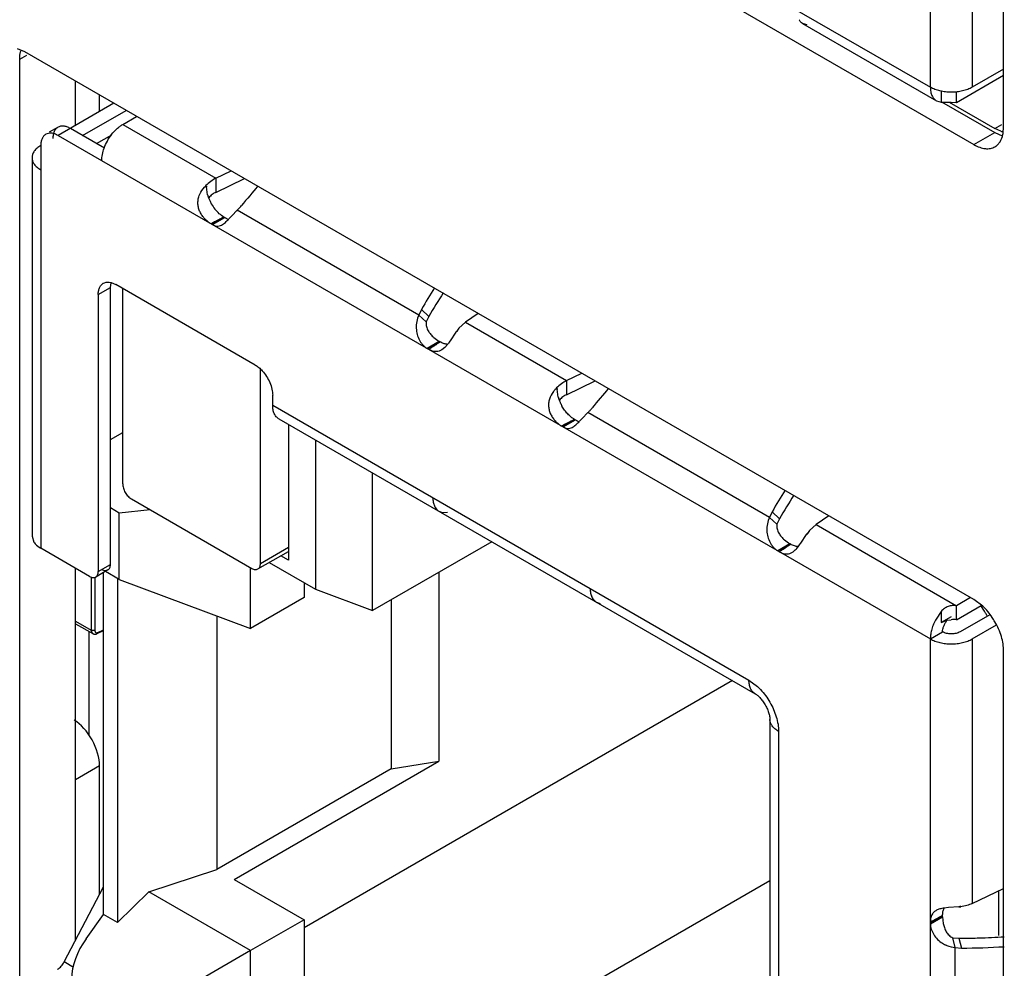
# Model space of a CAD drawing. Header units: inches. Extents: x 0 to 34, y 0 to 22.
# Tile 90 of 121: x 27.884 to 28.183, y 17.239 to 17.527. Entities that reach past the tile are written whole.
import ezdxf

# ---------------------------------------------------------------- set-up
doc = ezdxf.new("R2010")
doc.units = ezdxf.units.IN
doc.header["$LTSCALE"] = 1.87
doc.header["$MEASUREMENT"] = 0
doc.layers.get('0').update_dxf_attribs({"linetype": 'CONTINUOUS'})

msp = doc.modelspace()

# ---------------------------------------------------------------- linework, layer by layer
at = {"color": 6, "linetype": 'CONTINUOUS'}
for p, q in [((28.1604931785, 17.5065231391), (28.1604931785, 18.2388969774)), ((27.8953281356, 17.6596261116), (28.1604931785, 17.5065231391)), ((28.1732211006, 17.5870318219), (28.1732211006, 17.5065231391)), ((28.1230001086, 17.5255559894), (28.1216636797, 17.5258995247)), ((28.1216637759, 17.52589922), (28.1623569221, 17.5024035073)), ((28.1827681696, 17.5120354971), (28.1732211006, 17.5065231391)), ((28.1684481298, 17.5019307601), (28.1827670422, 17.5101983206)), ((28.1638106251, 17.5053768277), (28.1638106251, 17.5019870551)), ((28.1684481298, 17.5019307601), (28.1684481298, 17.5051859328)), ((28.1623551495, 17.5024004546), (28.1638106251, 17.5019870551)), ((28.1638106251, 17.5019870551), (28.1640731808, 17.5019773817)), ((28.1640731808, 17.5019773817), (28.1668163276, 17.5020086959)), ((28.1668163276, 17.5020086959), (28.1684481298, 17.5019307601)), ((27.9122963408, 17.5016400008), (27.8953281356, 17.4918414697)), ((27.9027516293, 17.4918421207), (27.9160086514, 17.4994965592)), ((27.9149503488, 17.4952090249), (27.9191923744, 17.4976583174)), ((27.895290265, 17.4943564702), (27.8926388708, 17.4928255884)), ((27.9093930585, 17.4880074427), (27.8990404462, 17.4939849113)), ((27.9149503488, 17.4952090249), (27.9433094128, 17.4788348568)), ((27.8953281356, 17.4918414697), (28.1604931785, 17.3387384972)), ((27.9069939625, 17.4893926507), (27.9116646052, 17.4920894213)), ((27.8900248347, 17.4887800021), (27.8900248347, 17.3663094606)), ((27.8873887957, 17.4851062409), (27.8873887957, 17.3699839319)), ((27.9433094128, 17.4788348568), (27.9479232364, 17.4810701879)), ((27.9433094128, 17.4788348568), (27.9433094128, 17.4745483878)), ((27.9433094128, 17.4745483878), (27.9519592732, 17.4787391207)), ((27.9404161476, 17.4764396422), (27.9398386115, 17.4761622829)), ((27.9404158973, 17.4764373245), (27.9404060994, 17.4761374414)), ((27.9407585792, 17.4738489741), (27.9404126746, 17.4762576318)), ((27.9480839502, 17.4673705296), (27.9497478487, 17.4691313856)), ((27.9497478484, 17.469131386), (27.9499875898, 17.4689085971)), ((28.0049932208, 17.4372334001), (27.9497478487, 17.4691313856)), ((27.9459746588, 17.4668856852), (27.9471128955, 17.4663304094)), ((27.9474320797, 17.4666792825), (27.9480839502, 17.4673705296)), ((27.9439048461, 17.4643022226), (27.9447305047, 17.4644916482)), ((27.9075257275, 17.4434649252), (27.9112380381, 17.4456083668)), ((27.9108206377, 17.4472293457), (27.9114777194, 17.4471034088)), ((27.9112380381, 17.4456083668), (27.9114141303, 17.4470673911)), ((27.9112380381, 17.3614098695), (27.9112380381, 17.4456083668)), ((27.9114777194, 17.4471034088), (27.9128290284, 17.4465263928)), ((27.9552554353, 17.4220299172), (27.9128290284, 17.4465263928)), ((27.9075257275, 17.4434649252), (27.9075257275, 17.3592664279)), ((28.0057817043, 17.4389682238), (28.0049932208, 17.4372334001)), ((28.0057817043, 17.4389682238), (28.0080076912, 17.4368230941)), ((28.0049932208, 17.4372334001), (28.0072513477, 17.4351349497)), ((28.0080076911, 17.4368230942), (28.0072513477, 17.4351349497)), ((28.0230452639, 17.4376956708), (28.0191738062, 17.4350317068)), ((28.0171798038, 17.433213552), (28.0191738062, 17.4350317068)), ((28.0191738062, 17.4350317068), (28.04990576, 17.4172874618)), ((28.0095421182, 17.430408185), (28.0112052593, 17.429222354)), ((28.0162599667, 17.4320348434), (28.0144761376, 17.4293761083)), ((28.0128429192, 17.4273336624), (28.0119396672, 17.4266124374)), ((28.0137022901, 17.4283133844), (28.0128429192, 17.4273336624)), ((28.014369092, 17.4292216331), (28.0138815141, 17.4285469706)), ((28.04990576, 17.4172874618), (28.0545195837, 17.419522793)), ((28.04990576, 17.4172874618), (28.04990576, 17.4130009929)), ((28.04990576, 17.4130009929), (28.0585556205, 17.4171917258)), ((27.9605587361, 17.4097825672), (27.9605587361, 17.4128443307)), ((28.0470122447, 17.4148899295), (28.0470024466, 17.4145900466)), ((28.0473549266, 17.4123015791), (28.0470090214, 17.4147102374)), ((27.9605587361, 17.4097825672), (28.1053388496, 17.3261883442)), ((28.0546802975, 17.4058231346), (28.0563441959, 17.4075839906)), ((28.111589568, 17.3756860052), (28.0563441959, 17.4075839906)), ((27.9624224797, 17.4056629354), (28.1072025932, 17.3220687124)), ((27.9653317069, 17.4039831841), (27.9653317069, 17.3626331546)), ((28.052571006, 17.4053382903), (28.0537092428, 17.4047830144)), ((28.0540284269, 17.4051318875), (28.0546802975, 17.4058231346)), ((27.9112380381, 17.399377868), (27.9149503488, 17.4015213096)), ((28.0505011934, 17.4027548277), (28.051326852, 17.4029442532)), ((27.9735545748, 17.3992354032), (27.9735545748, 17.3539019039)), ((27.9909321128, 17.3474075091), (27.9909321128, 17.3892018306)), ((27.9138896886, 17.377024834), (27.9112380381, 17.3785558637)), ((27.9233571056, 17.3779887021), (27.9138896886, 17.377024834)), ((27.9138896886, 17.3568171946), (27.9138896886, 17.377024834)), ((28.0122873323, 17.3771175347), (28.0112131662, 17.3774924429)), ((28.0137101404, 17.3771551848), (28.0122873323, 17.3771175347)), ((28.1123780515, 17.3774208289), (28.111589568, 17.3756860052)), ((28.1123780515, 17.3774208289), (28.1146040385, 17.3752756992)), ((28.1296416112, 17.3761482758), (28.1257701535, 17.3734843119)), ((28.111589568, 17.3756860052), (28.113847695, 17.3735875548)), ((28.1146040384, 17.3752756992), (28.113847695, 17.3735875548)), ((28.123776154, 17.3716661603), (28.1257701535, 17.3734843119)), ((28.1257701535, 17.3734843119), (28.1684481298, 17.3488425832)), ((28.1210713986, 17.3678301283), (28.1228563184, 17.3704874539)), ((27.8873887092, 17.369983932), (27.8879519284, 17.3681746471)), ((28.0271247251, 17.3683046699), (27.9909321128, 17.3474075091)), ((28.1161384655, 17.36886079), (28.1178016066, 17.367674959)), ((28.1202958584, 17.3667651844), (28.120922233, 17.3676155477)), ((27.9048740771, 17.3577356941), (27.8900248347, 17.3663094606)), ((27.9075257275, 17.3592664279), (27.9112380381, 17.3614098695)), ((27.9595334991, 17.3619974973), (27.9735545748, 17.3539019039)), ((27.9653317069, 17.3626331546), (27.9629830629, 17.3639892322)), ((27.9104614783, 17.3596933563), (27.9067491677, 17.3575499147)), ((27.9091167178, 17.2548663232), (27.9091167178, 17.3589169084)), ((27.9138896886, 17.3568171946), (27.9096849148, 17.3592449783)), ((27.9538090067, 17.3418984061), (27.9538090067, 17.3604061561)), ((28.0111100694, 17.3590580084), (28.0111100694, 17.3015033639)), ((27.9133287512, 17.3571410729), (27.9133287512, 17.2524343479)), ((27.9138896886, 17.3568171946), (27.9538090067, 17.3418984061)), ((27.9701046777, 17.3558938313), (27.9701046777, 17.3513073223)), ((27.9735545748, 17.3539019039), (27.9909321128, 17.3474075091)), ((27.9701046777, 17.3513073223), (27.9538090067, 17.3418984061)), ((27.996621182, 17.3506923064), (27.996621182, 17.2992617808)), ((28.0589503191, 17.3499468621), (28.0600816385, 17.3495459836)), ((28.1726901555, 17.3512918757), (28.1684481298, 17.3488425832)), ((28.1638106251, 17.3471054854), (28.1622207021, 17.3447692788)), ((28.1638106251, 17.3471054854), (28.1638106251, 17.3437157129)), ((28.1684481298, 17.3445561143), (28.1759623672, 17.3488947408)), ((28.1684481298, 17.3445561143), (28.1684481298, 17.3488425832)), ((28.1785362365, 17.3460942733), (28.16950879, 17.3408819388)), ((27.9435881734, 17.345718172), (27.9435881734, 17.2686411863)), ((28.1668571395, 17.3454747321), (28.1638106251, 17.3437157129)), ((28.1638106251, 17.3437157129), (28.1655715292, 17.3443864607)), ((28.1655715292, 17.3443864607), (28.1668463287, 17.3445782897)), ((28.1604931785, 17.3387384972), (28.1642054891, 17.3408819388)), ((28.1732211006, 17.3387384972), (28.1805509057, 17.3429706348)), ((28.1604931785, 16.6063646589), (28.1604931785, 17.3387384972)), ((28.1732211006, 17.3387384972), (28.1732211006, 17.2582298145)), ((28.1002975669, 17.3260555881), (27.9701046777, 17.2508838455)), ((28.1053388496, 17.3261883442), (28.1078906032, 17.3242875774)), ((28.1117184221, 17.3142473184), (28.1117184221, 17.028278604)), ((28.114354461, 17.3105728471), (28.114354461, 17.0246041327)), ((27.9488914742, 17.2655791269), (28.0111100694, 17.3015033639)), ((27.996621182, 17.2992617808), (28.0111100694, 17.3015033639)), ((27.996621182, 17.2992617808), (27.9435881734, 17.2686411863)), ((27.9229260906, 17.2617533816), (27.9435881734, 17.2686411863)), ((27.9488914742, 17.2655791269), (27.9701046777, 17.2533308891)), ((27.9909321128, 17.1955440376), (28.1117184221, 17.2652845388)), ((27.8971822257, 17.2404634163), (27.9091167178, 17.2633606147)), ((28.1732211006, 17.2582298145), (28.1827670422, 17.2627771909)), ((27.9229260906, 17.2617533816), (27.9133287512, 17.2524343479)), ((27.9538090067, 17.2439219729), (27.9229260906, 17.2617533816)), ((28.1811760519, 17.2618550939), (28.1811760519, 17.2485274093)), ((28.1659751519, 17.256988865), (28.164666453, 17.2568499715)), ((28.1691681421, 17.2572045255), (28.1659751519, 17.256988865)), ((28.1697017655, 17.2574792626), (28.1691749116, 17.2572051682)), ((27.9038134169, 17.2475165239), (27.9091167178, 17.2548663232)), ((27.9133287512, 17.2524343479), (27.9091167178, 17.2548663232)), ((27.9701046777, 17.2533308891), (27.9538090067, 17.2439219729)), ((27.9701046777, 17.2533308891), (27.9701046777, 17.2263873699)), ((28.1642054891, 17.2542340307), (28.1644008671, 17.2522006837)), ((28.1680372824, 17.2448486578), (28.1673488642, 17.2478537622)), ((28.1673488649, 17.247853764), (28.1691889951, 17.2476647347)), ((28.1691889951, 17.2476647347), (28.1699339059, 17.2446641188)), ((28.1680372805, 17.1810588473), (28.1680372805, 17.2448486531)), ((28.1680372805, 17.2448486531), (28.1699339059, 17.2446641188)), ((27.9538090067, 17.2439219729), (27.9138896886, 17.2208748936)), ((27.9538090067, 17.2169784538), (27.9538090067, 17.2439219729)), ((27.9000079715, 17.2388318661), (27.8971822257, 17.2404634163))]:
    msp.add_line(p, q, dxfattribs=at)
at = {"color": 7, "linetype": 'CONTINUOUS'}
for p, q in [((28.1827670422, 17.4942753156), (28.1827670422, 18.2352220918)), ((27.885251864, 17.6556468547), (28.1737514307, 17.4890708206)), ((27.885251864, 17.5172551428), (27.8830005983, 17.5182239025)), ((28.1737514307, 17.3506791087), (27.885251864, 17.5172551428)), ((27.8836608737, 17.5151127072), (27.8857818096, 17.5163373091)), ((27.8836608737, 16.7741659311), (27.8836608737, 17.5151127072)), ((27.9006314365, 17.4949048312), (27.9006314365, 17.5083751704)), ((27.9079208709, 17.4991136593), (27.9079208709, 17.5041663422)), ((28.163885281, 17.5021163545), (28.1801153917, 17.4927452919)), ((28.1662072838, 17.5020003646), (28.1801153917, 17.4939699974)), ((28.1801153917, 17.4939699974), (28.1822362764, 17.4951945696)), ((28.1818741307, 17.4931830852), (28.1801153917, 17.4939699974)), ((28.1826613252, 17.4927549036), (28.1827670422, 17.4942753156)), ((28.1737514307, 17.4890708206), (28.1801153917, 17.4927452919)), ((28.1801153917, 17.4927452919), (28.1823666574, 17.4917765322)), ((27.9458531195, 17.4669558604), (27.9422623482, 17.4647422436)), ((27.9422623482, 17.4647422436), (27.9459746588, 17.4668856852)), ((27.9431215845, 17.4656910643), (27.9434831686, 17.4658870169)), ((27.943883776, 17.4661004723), (27.9444225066, 17.4663695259)), ((27.9444225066, 17.4663695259), (27.9458531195, 17.4669558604)), ((27.9470079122, 17.4662890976), (27.9457317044, 17.467025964)), ((27.9420582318, 17.4651202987), (27.9418260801, 17.4649941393)), ((27.9418261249, 17.4649941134), (27.9431215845, 17.4656910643)), ((27.9149503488, 17.3859044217), (27.9149503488, 17.4453015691)), ((28.0112052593, 17.429222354), (28.0074929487, 17.4270789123)), ((28.0074929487, 17.4270789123), (28.0113265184, 17.4291523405)), ((28.0091249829, 17.4275668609), (28.0082928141, 17.4270503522)), ((28.0098362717, 17.428009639), (28.0091249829, 17.4275668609)), ((28.0102978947, 17.4283185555), (28.0098362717, 17.428009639)), ((28.0113265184, 17.4291523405), (28.0104680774, 17.4284415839)), ((28.0114482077, 17.4290820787), (28.0112052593, 17.429222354)), ((28.0113454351, 17.4290125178), (28.0114482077, 17.4290820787)), ((27.9568464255, 17.3617141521), (27.9568464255, 17.4207488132)), ((28.0486545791, 17.4035729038), (28.0484224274, 17.4034467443)), ((28.0484224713, 17.403446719), (28.0497179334, 17.4041436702)), ((28.0524494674, 17.4054084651), (28.0488586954, 17.4031948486)), ((28.0488586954, 17.4031948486), (28.052571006, 17.4053382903)), ((28.0497179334, 17.4041436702), (28.050079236, 17.4043394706)), ((28.0504801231, 17.4045530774), (28.0510188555, 17.4048221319)), ((28.0514143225, 17.4050008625), (28.0524494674, 17.4054084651)), ((28.0536042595, 17.4047417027), (28.0523280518, 17.405478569)), ((27.9176019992, 17.3813116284), (27.9541947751, 17.3601834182)), ((28.1178016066, 17.367674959), (28.114089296, 17.3655315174)), ((28.114089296, 17.3655315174), (28.1179228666, 17.367604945)), ((28.1179228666, 17.367604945), (28.1170628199, 17.3668930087)), ((28.118044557, 17.3675346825), (28.1178016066, 17.367674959)), ((28.1179417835, 17.3674651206), (28.118044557, 17.3675346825)), ((27.9560698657, 17.3599976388), (27.9653317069, 17.3653453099)), ((27.9568464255, 17.3617141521), (27.9653317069, 17.3666134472)), ((28.1157213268, 17.3660194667), (28.1148819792, 17.3654985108)), ((28.1164297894, 17.3664604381), (28.1157213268, 17.3660194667)), ((28.1168942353, 17.3667711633), (28.1164297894, 17.3664604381)), ((27.9006314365, 17.2470809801), (27.9006314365, 17.3601853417)), ((27.9054044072, 17.357592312), (27.9054044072, 17.3413678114)), ((27.9064650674, 17.3574705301), (27.9064650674, 17.3413678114)), ((28.1764441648, 17.3486482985), (28.1737514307, 17.3506791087)), ((27.9006314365, 17.3441236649), (27.9054044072, 17.3413678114)), ((27.9006314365, 17.3433627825), (27.9058703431, 17.3403379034)), ((27.9046333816, 17.3410521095), (27.9046333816, 17.3094338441)), ((27.9074376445, 17.3407088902), (27.9072325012, 17.3403392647)), ((27.9072325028, 17.3403392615), (27.9091167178, 17.3412458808)), ((27.9074376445, 17.3407088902), (27.9091167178, 17.3415168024)), ((28.1827670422, 16.5941168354), (28.1827670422, 17.3350636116)), ((27.9079208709, 17.3001026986), (27.9006314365, 17.2958938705)), ((27.9079208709, 17.2610662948), (27.9079208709, 17.3001026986)), ((28.1642054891, 17.2543741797), (28.1604931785, 17.2520905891)), ((28.1604931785, 17.2520905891), (28.1642054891, 17.2542340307)), ((28.1617404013, 17.2532636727), (28.1621706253, 17.2534960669)), ((28.1621706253, 17.2534960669), (28.1629779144, 17.253905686)), ((28.1629779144, 17.253905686), (28.1642054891, 17.2543741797)), ((28.1642054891, 17.2542340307), (28.1642054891, 17.2545143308)), ((28.1604931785, 17.2525944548), (28.1614816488, 17.2531247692))]:
    msp.add_line(p, q, dxfattribs=at)
for centre, radius, start, end in [((28.1839905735, 17.4998642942), 0.0070084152, 252.4230781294, 257.0458517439), ((28.1737225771, 17.4940448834), 0.0090313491, 348.0301497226, 351.7881541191), ((27.995420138, 17.3670458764), 0.1116509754, 117.7186034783, 117.9319032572), ((27.9586298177, 17.4379428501), 0.0317851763, 117.6408832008, 118.4591359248), ((27.992192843, 17.3731888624), 0.1047118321, 117.4693942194, 117.7187921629), ((27.9889413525, 17.3794462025), 0.0976601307, 117.1202884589, 117.4702414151), ((27.9836528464, 17.3898232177), 0.0860132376, 116.1597643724, 117.1358923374), ((28.0031530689, 17.3525029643), 0.1281219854, 117.9407868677, 118.4798048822), ((27.9789599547, 17.4744672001), 0.0557563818, 301.3029834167, 301.7416318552), ((27.941468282, 17.5354326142), 0.1273273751, 301.4644756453, 301.6564899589), ((27.9495001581, 17.5224155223), 0.112031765, 301.6538755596, 302.161902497), ((27.9586685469, 17.5078055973), 0.0947833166, 302.1713237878, 302.6662682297), ((27.964628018, 17.4984951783), 0.0837289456, 302.6720139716, 303.0656808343), ((28.0049159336, 17.4359425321), 0.0093322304, 305.2192511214, 306.5085581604), ((27.9678783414, 17.4934991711), 0.0777686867, 303.0670825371, 303.3704277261), ((27.9714437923, 17.4880964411), 0.0712955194, 303.3657253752, 304.0326682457), ((28.1097489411, 17.2909564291), 0.1281210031, 117.9407790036, 118.4798014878), ((28.1020178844, 17.3054958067), 0.1116539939, 117.7187649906, 117.9318942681), ((28.0652316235, 17.3763851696), 0.0317968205, 117.6409984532, 118.4595245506), ((28.0987905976, 17.3116387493), 0.1047148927, 117.4693913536, 117.7189573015), ((28.095538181, 17.3178978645), 0.0976611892, 117.1202892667, 117.4702365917), ((28.091638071, 17.325524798), 0.0890949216, 116.4746010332, 117.1238367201), ((28.0565418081, 17.3931286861), 0.0129321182, 113.3590790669, 115.2819193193), ((28.0889017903, 17.3310038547), 0.0829706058, 116.155162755, 116.4699305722), ((28.078044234, 17.4265427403), 0.0712880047, 303.3647400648, 304.0327773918), ((28.0857229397, 17.4126459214), 0.0554357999, 301.3029069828, 301.7353548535), ((28.0479845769, 17.4740155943), 0.127480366, 301.4645791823, 301.6525625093), ((28.0560309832, 17.4609734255), 0.1121557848, 301.6498193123, 302.1616077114), ((28.0652529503, 17.4462773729), 0.0948059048, 302.1712691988, 302.6640676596), ((28.0712170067, 17.4369592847), 0.0837426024, 302.6697128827, 303.0656107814), ((28.1115128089, 17.3743944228), 0.0093313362, 305.2191085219, 306.4963304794), ((28.0744768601, 17.4319485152), 0.0777647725, 303.0670570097, 303.3694740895), ((28.2070449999, 17.1674577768), 0.0970311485, 117.5469925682, 117.8337771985), ((28.2015073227, 17.1781037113), 0.0850310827, 116.9441812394, 117.5561619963), ((28.1952050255, 17.1905655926), 0.0710662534, 115.8620676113, 116.967225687), ((28.2167159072, 17.1492362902), 0.1176600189, 117.9978964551, 118.5444599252), ((28.1214487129, 17.3280094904), 0.0849138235, 298.128700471, 298.3268607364), ((28.2104105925, 17.1610782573), 0.1042440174, 117.8324384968, 117.9933409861)]:
    msp.add_arc(centre, radius, start, end, dxfattribs=at)
at = {"color": 6, "linetype": 'CONTINUOUS'}
for centre, radius, start, end in [((27.9499057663, 17.4670066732), 0.0136078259, 135.1451442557, 137.7253901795), ((27.9470997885, 17.4762275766), 0.0066871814, 178.2025843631, 179.742485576), ((28.1840901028, 17.2837254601), 0.2986176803, 139.7879669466, 141.2762053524), ((27.9512893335, 17.4767612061), 0.0109260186, 195.4585402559, 197.1406541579), ((27.9519983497, 17.4769849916), 0.0116694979, 197.1646422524, 200.422853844), ((27.9527269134, 17.4772611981), 0.0124486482, 200.4440979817, 204.5094301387), ((27.953104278, 17.477433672), 0.0128635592, 204.511147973, 209.4180069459), ((27.9530292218, 17.4773821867), 0.0127728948, 209.3822071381, 218.2983373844), ((27.9434836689, 17.4766155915), 0.009759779, 309.9288791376, 311.8166146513), ((27.9433676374, 17.476744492), 0.0099332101, 311.8196837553, 321.2771955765), ((27.9269771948, 17.4860194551), 0.0281494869, 315.3425352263, 315.6438449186), ((27.9200175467, 17.492812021), 0.0378744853, 315.6572570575, 316.3712629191), ((27.9103184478, 17.4447513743), 0.0024788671, 120.0054773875, 123.634642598), ((28.2620376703, 17.2868797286), 0.2979899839, 147.8392700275, 149.3107732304), ((28.2568879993, 17.2898443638), 0.2890400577, 147.7686387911, 149.4356045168), ((28.0277435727, 17.4240401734), 0.0139908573, 139.0295645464, 141.9378889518), ((28.0236191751, 17.4209740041), 0.0132832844, 121.07013847, 123.6612185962), ((28.0287326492, 17.4232717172), 0.0152433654, 141.9557139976, 144.908677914), ((28.0138412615, 17.4318909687), 0.0035359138, 263.9428664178, 267.7020497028), ((28.0008001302, 17.4383983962), 0.0163759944, 321.9869322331, 323.0170565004), ((27.9881083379, 17.4475336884), 0.0320149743, 325.1113026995, 325.4476507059), ((28.0565020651, 17.405459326), 0.013607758, 135.1451429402, 137.7254010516), ((28.2906864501, 17.2221780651), 0.2986176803, 139.7879669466, 141.2762053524), ((28.1645222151, 17.1693871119), 0.2721787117, 115.5778714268, 115.7127380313), ((28.0536958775, 17.4146801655), 0.0066869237, 178.2023774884, 179.7423328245), ((28.0578857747, 17.4152138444), 0.0109261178, 195.4585770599, 197.1406759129), ((28.0585947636, 17.4154376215), 0.0116695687, 197.1646626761, 200.4228541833), ((28.059118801, 17.4156322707), 0.0122285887, 200.4207621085, 202.6909354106), ((28.0594383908, 17.4157650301), 0.0125746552, 202.6872843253, 204.5041906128), ((28.0597006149, 17.4158862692), 0.0128635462, 204.5111353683, 209.4179997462), ((28.0499651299, 17.4151967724), 0.0099321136, 315.3905916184, 321.2745235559), ((28.0500156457, 17.4151419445), 0.0098576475, 309.9406660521, 315.4112656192), ((28.0335735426, 17.4244720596), 0.0281494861, 315.3425352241, 315.643844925), ((28.0266138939, 17.4312646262), 0.0378744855, 315.6572570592, 316.3712629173), ((28.3686340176, 17.2253323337), 0.2979899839, 147.8392700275, 149.3107732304), ((28.3634843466, 17.2282969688), 0.2890400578, 147.7686387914, 149.4356045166), ((28.0127005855, 17.3800682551), 0.0029750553, 236.3487132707, 239.9945012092), ((28.1302569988, 17.3593610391), 0.0133608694, 121.0773160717, 123.6532304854), ((28.1353287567, 17.3617245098), 0.015243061, 141.9557126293, 144.9087103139), ((28.1343398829, 17.362492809), 0.0139908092, 139.0295414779, 141.937892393), ((28.0949297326, 17.3858433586), 0.0317468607, 324.9590988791, 325.4307470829), ((28.1493730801, 17.3304835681), 0.032238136, 29.9976013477, 34.8009268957), ((28.1493322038, 17.3304588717), 0.0322858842, 28.0976660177, 29.9992899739), ((28.1675217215, 17.3355013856), 0.0091019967, 84.1582750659, 94.2554132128), ((28.0957128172, 17.3110212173), 0.0180081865, 43.0695503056, 47.4497849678), ((28.1678184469, 17.2723738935), 0.0152292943, 275.0845054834, 277.2342779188), ((28.1663201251, 17.5376574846), 0.2900069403, 270.5668030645, 271.307018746), ((28.1663408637, 17.5367079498), 0.2890571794, 271.3072022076, 271.7688512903), ((28.1664040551, 17.5347791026), 0.2871273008, 271.7681283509, 273.3075334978), ((28.1687494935, 17.2535123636), 0.0086623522, 237.9611285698, 242.5452499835), ((28.1663519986, 17.5421682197), 0.297525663, 270.6897997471, 273.2004853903)]:
    msp.add_arc(centre, radius, start, end, dxfattribs=at)
at = {"color": 7, "linetype": 'CONTINUOUS'}
msp.add_ellipse((27.9002437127, 17.304856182), major_axis=(-0.0053397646, 0.0099057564), ratio=0.5568425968, start_param=-2.33996644, end_param=-0.7691701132, dxfattribs=at)
at = {"color": 6, "linetype": 'CONTINUOUS'}
msp.add_ellipse((27.9144200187, 17.241392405), major_axis=(0.011830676, 0.0138347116), ratio=0.6665442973, start_param=1.6941087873, end_param=3.2649051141, dxfattribs=at)
for points, knots in [([(28.1216636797, 17.5258995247), (28.121436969, 17.5260310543), (28.121009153, 17.5263808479), (28.1206971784, 17.5268336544), (28.120564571, 17.5270815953)], [0, 0, 0, 0, 0.4824468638, 1, 1, 1, 1]), ([(28.1732211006, 17.5065231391), (28.1727862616, 17.5062720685), (28.1718331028, 17.5058298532), (28.1702821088, 17.5053565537), (28.1686014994, 17.5050667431), (28.1668570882, 17.5049678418), (28.1651126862, 17.5050667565), (28.1634321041, 17.5053565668), (28.1618811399, 17.5058298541), (28.1609280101, 17.5062720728), (28.1604931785, 17.5065231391)], [0, 0, 0, 0, 0.1139441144, 0.2373114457, 0.3670419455, 0.5000039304, 0.6329655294, 0.762694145, 0.8860578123, 1, 1, 1, 1]), ([(28.1604931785, 17.5065231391), (28.1604931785, 17.5060678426), (28.1605634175, 17.505200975), (28.1609118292, 17.5040096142), (28.161416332, 17.5031874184), (28.161925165, 17.5026865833), (28.1622092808, 17.5024888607), (28.1623570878, 17.5024038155)], [0, 0, 0, 0, 0.2890550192, 0.5485285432, 0.7815249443, 0.8917369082, 1, 1, 1, 1]), ([(27.8952902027, 17.4943565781), (27.8950429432, 17.4942138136), (27.8945805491, 17.4938240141), (27.8940872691, 17.493017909), (27.8937960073, 17.492024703), (27.8937371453, 17.4913025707), (27.8937371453, 17.4909234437)], [0, 0, 0, 0, 0.2177139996, 0.451071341, 0.7109041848, 1, 1, 1, 1]), ([(27.8990404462, 17.4939849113), (27.8987120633, 17.4941745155), (27.8980571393, 17.4944846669), (27.897051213, 17.4947291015), (27.8961063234, 17.4947049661), (27.8955374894, 17.4944993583), (27.8952902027, 17.4943565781)], [0, 0, 0, 0, 0.2891003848, 0.5489400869, 0.782294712, 1, 1, 1, 1]), ([(27.9115995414, 17.4921730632), (27.912084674, 17.4928003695), (27.9128740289, 17.4936687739), (27.9140443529, 17.4946336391), (27.9146474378, 17.495034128), (27.9149503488, 17.4952090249)], [0, 0, 0, 0, 0.5234154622, 0.769134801, 1, 1, 1, 1]), ([(27.8915778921, 17.4922131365), (27.8913306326, 17.492070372), (27.8908682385, 17.4916805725), (27.8903749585, 17.4908744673), (27.8900836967, 17.4898812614), (27.8900248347, 17.4891591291), (27.8900248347, 17.4887800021)], [0, 0, 0, 0, 0.2177139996, 0.451071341, 0.7109041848, 1, 1, 1, 1]), ([(27.8953281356, 17.4918414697), (27.8949997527, 17.4920310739), (27.8943448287, 17.4923412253), (27.8933389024, 17.4925856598), (27.8923940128, 17.4925615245), (27.8918251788, 17.4923559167), (27.8915778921, 17.4922131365)], [0, 0, 0, 0, 0.2891003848, 0.5489400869, 0.782294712, 1, 1, 1, 1]), ([(27.9093108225, 17.4880096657), (27.90957854, 17.4887547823), (27.9102392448, 17.4902073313), (27.9111121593, 17.4915428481), (27.9115995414, 17.4921730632)], [0, 0, 0, 0, 0.4984461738, 1, 1, 1, 1]), ([(27.8900248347, 17.4887807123), (27.8896307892, 17.4885531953), (27.8889155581, 17.4880586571), (27.8880580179, 17.4871599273), (27.8875162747, 17.4861634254), (27.8873887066, 17.4854489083), (27.8873887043, 17.4851062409)], [0, 0, 0, 0, 0.2890937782, 0.5489314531, 0.7822848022, 1, 1, 1, 1]), ([(27.9085863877, 17.4841863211), (27.9085863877, 17.484808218), (27.9087286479, 17.4861110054), (27.9090809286, 17.4873698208), (27.9093108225, 17.4880096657)], [0, 0, 0, 0, 0.4777249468, 1, 1, 1, 1]), ([(27.8873887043, 17.4851062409), (27.8873887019, 17.4847635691), (27.8875162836, 17.4840490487), (27.8880580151, 17.4830525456), (27.8889155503, 17.4821538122), (27.8896307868, 17.4816592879), (27.8900248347, 17.4814317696)], [0, 0, 0, 0, 0.2177178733, 0.4510710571, 0.7109046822, 1, 1, 1, 1]), ([(27.9433094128, 17.4788348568), (27.9427597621, 17.4785697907), (27.9416771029, 17.477901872), (27.9407203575, 17.4770678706), (27.9402592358, 17.476604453)], [0, 0, 0, 0, 0.4827829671, 1, 1, 1, 1]), ([(27.9380873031, 17.4731864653), (27.9381707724, 17.473465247), (27.9385811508, 17.4745490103), (27.9392551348, 17.4755204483), (27.9398369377, 17.4761604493)], [0, 0, 0, 0, 0.2517523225, 1, 1, 1, 1]), ([(27.9418260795, 17.4649941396), (27.9415177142, 17.4651721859), (27.9409045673, 17.4655883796), (27.940049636, 17.4663464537), (27.9392635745, 17.4672537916), (27.9385935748, 17.4682925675), (27.9381750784, 17.4692511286), (27.9379536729, 17.4700594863), (27.9378177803, 17.4708901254), (27.9378073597, 17.4719494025), (27.937966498, 17.4727829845), (27.9380873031, 17.4731864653)], [0, 0, 0, 0, 0.1101833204, 0.2284992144, 0.3526561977, 0.4804946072, 0.6096483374, 0.6744499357, 0.7394250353, 0.869671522, 1, 1, 1, 1]), ([(27.9433094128, 17.4745483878), (27.9428942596, 17.474393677), (27.942091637, 17.4739326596), (27.9414309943, 17.4732899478), (27.9411390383, 17.4729234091)], [0, 0, 0, 0, 0.4859816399, 1, 1, 1, 1]), ([(27.9457317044, 17.467025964), (27.9452261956, 17.4673178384), (27.9442392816, 17.4680601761), (27.9434027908, 17.4689631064), (27.943005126, 17.4694661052)], [0, 0, 0, 0, 0.4765352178, 1, 1, 1, 1]), ([(27.9447305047, 17.4644916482), (27.9449282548, 17.4645716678), (27.9453218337, 17.4647815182), (27.9460982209, 17.465347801), (27.9466377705, 17.4658670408), (27.947000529, 17.4662341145)], [0, 0, 0, 0, 0.2223532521, 0.462084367, 1, 1, 1, 1]), ([(27.9422623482, 17.4647422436), (27.9425243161, 17.4645909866), (27.9430555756, 17.4643583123), (27.9436349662, 17.4642880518), (27.9439048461, 17.4643022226)], [0, 0, 0, 0, 0.5281515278, 1, 1, 1, 1]), ([(27.9075257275, 17.4434649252), (27.9075257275, 17.443827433), (27.9075797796, 17.4445194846), (27.9078452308, 17.4454764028), (27.9082938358, 17.4462655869), (27.9087170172, 17.4466633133), (27.9089454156, 17.4468152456)], [0, 0, 0, 0, 0.2877822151, 0.547863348, 0.7822301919, 1, 1, 1, 1]), ([(27.9090788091, 17.4468980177), (27.9093288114, 17.4470423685), (27.9099045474, 17.447249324), (27.9105125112, 17.4472618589), (27.9108206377, 17.4472293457)], [0, 0, 0, 0, 0.4823285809, 1, 1, 1, 1]), ([(28.0049932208, 17.4372334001), (28.0047130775, 17.4366104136), (28.0042904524, 17.4352877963), (28.0041707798, 17.4339028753), (28.0041954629, 17.4332104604)], [0, 0, 0, 0, 0.4964464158, 1, 1, 1, 1]), ([(28.0041954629, 17.4332104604), (28.0042176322, 17.4325885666), (28.0043969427, 17.4313458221), (28.0049698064, 17.4298879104), (28.005616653, 17.4288371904), (28.0061826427, 17.4281342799), (28.0068054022, 17.427538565), (28.0072613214, 17.4272126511), (28.0074929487, 17.4270789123)], [0, 0, 0, 0, 0.2581066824, 0.515849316, 0.6434751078, 0.7687977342, 0.8890637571, 1, 1, 1, 1]), ([(28.0072513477, 17.4351349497), (28.0071663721, 17.4346852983), (28.0072320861, 17.4337345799), (28.0077563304, 17.4324457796), (28.008558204, 17.4313288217), (28.0092061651, 17.4306983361), (28.0095421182, 17.430408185)], [0, 0, 0, 0, 0.2511224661, 0.5057055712, 0.7563982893, 1, 1, 1, 1]), ([(28.0134681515, 17.4283747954), (28.0131302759, 17.4284105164), (28.0124265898, 17.4285838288), (28.0117750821, 17.4288933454), (28.0114482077, 17.4290820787)], [0, 0, 0, 0, 0.4737247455, 1, 1, 1, 1]), ([(28.0104014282, 17.4261206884), (28.0099924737, 17.426100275), (28.0091173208, 17.4262319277), (28.0083244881, 17.426598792), (28.0079293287, 17.4268269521)], [0, 0, 0, 0, 0.4729518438, 1, 1, 1, 1]), ([(28.0119396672, 17.4266124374), (28.0117031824, 17.4264680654), (28.0112075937, 17.4262328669), (28.0106666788, 17.4261339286), (28.0104014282, 17.4261206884)], [0, 0, 0, 0, 0.5105870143, 1, 1, 1, 1]), ([(27.9552554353, 17.4220299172), (27.955637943, 17.4218090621), (27.9563927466, 17.4212729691), (27.9570614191, 17.4206351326), (27.9573865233, 17.420282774)], [0, 0, 0, 0, 0.479515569, 1, 1, 1, 1]), ([(27.9573865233, 17.420282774), (27.957867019, 17.4197619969), (27.9587395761, 17.4186207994), (27.9597384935, 17.4167410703), (27.9602897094, 17.4150827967), (27.9605173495, 17.4137788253), (27.9605587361, 17.4131489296), (27.9605587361, 17.4128443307)], [0, 0, 0, 0, 0.2576810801, 0.5193050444, 0.7710764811, 0.8892299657, 1, 1, 1, 1]), ([(28.04990576, 17.4172874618), (28.0493561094, 17.4170223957), (28.0482734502, 17.4163544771), (28.0473167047, 17.4155204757), (28.0468555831, 17.4150570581)], [0, 0, 0, 0, 0.4827829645, 1, 1, 1, 1]), ([(28.0464332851, 17.4146130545), (28.0462398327, 17.4144002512), (28.0455004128, 17.4135105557), (28.0449299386, 17.4124649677), (28.0446814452, 17.4116310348)], [0, 0, 0, 0, 0.2484036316, 1, 1, 1, 1]), ([(28.04990576, 17.4130009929), (28.0494906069, 17.4128462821), (28.0486879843, 17.4123852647), (28.0480273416, 17.4117425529), (28.0477353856, 17.4113760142)], [0, 0, 0, 0, 0.4859816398, 1, 1, 1, 1]), ([(27.9624224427, 17.4056628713), (27.9621257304, 17.4058341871), (27.9615708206, 17.4063018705), (27.9609787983, 17.4072691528), (27.9606293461, 17.4084610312), (27.9605587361, 17.4093276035), (27.9605587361, 17.4097825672)], [0, 0, 0, 0, 0.2177133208, 0.4510626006, 0.7108979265, 1, 1, 1, 1]), ([(28.0446814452, 17.4116310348), (28.044561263, 17.4112277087), (28.0444033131, 17.4103945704), (28.0444149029, 17.4093361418), (28.0445514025, 17.4085062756), (28.0447732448, 17.4076987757), (28.0451921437, 17.4067413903), (28.0458622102, 17.4057039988), (28.0466477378, 17.4047977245), (28.0475018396, 17.4040404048), (28.0481143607, 17.4036246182), (28.0484224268, 17.4034467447)], [0, 0, 0, 0, 0.130341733, 0.2606032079, 0.3255846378, 0.3903889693, 0.5195407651, 0.6473789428, 0.7715309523, 0.8898270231, 1, 1, 1, 1]), ([(28.0523280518, 17.405478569), (28.0519556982, 17.4056935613), (28.0512200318, 17.4062128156), (28.0502079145, 17.407165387), (28.0492799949, 17.4082945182), (28.0487421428, 17.4091309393), (28.0484957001, 17.4095679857)], [0, 0, 0, 0, 0.227747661, 0.4746255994, 0.734232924, 1, 1, 1, 1]), ([(28.0488586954, 17.4031948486), (28.0491206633, 17.4030435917), (28.0496519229, 17.4028109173), (28.0502313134, 17.4027406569), (28.0505011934, 17.4027548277)], [0, 0, 0, 0, 0.5281515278, 1, 1, 1, 1]), ([(28.051326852, 17.4029442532), (28.051524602, 17.4030242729), (28.0519181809, 17.4032341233), (28.0526945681, 17.403800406), (28.0532341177, 17.4043196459), (28.0535968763, 17.4046867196)], [0, 0, 0, 0, 0.2223532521, 0.462084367, 1, 1, 1, 1]), ([(28.0112131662, 17.3774924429), (28.01091637, 17.3776637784), (28.0103605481, 17.3781307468), (28.0097694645, 17.3790992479), (28.0094203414, 17.3802908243), (28.009349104, 17.3811571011), (28.009349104, 17.3816116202)], [0, 0, 0, 0, 0.2177786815, 0.4512028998, 0.7111632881, 1, 1, 1, 1]), ([(28.0098823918, 17.3789763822), (28.01001932, 17.3786935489), (28.0103476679, 17.3781715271), (28.0108060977, 17.3777554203), (28.0110519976, 17.377591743)], [0, 0, 0, 0, 0.5154541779, 1, 1, 1, 1]), ([(28.111589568, 17.3756860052), (28.1113094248, 17.3750630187), (28.1108867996, 17.3737404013), (28.1107671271, 17.3723554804), (28.1107918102, 17.3716630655)], [0, 0, 0, 0, 0.4964464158, 1, 1, 1, 1]), ([(28.113847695, 17.3735875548), (28.1137627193, 17.3731379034), (28.1138284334, 17.3721871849), (28.1143526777, 17.3708983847), (28.1151545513, 17.3697814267), (28.1158025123, 17.3691509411), (28.1161384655, 17.36886079)], [0, 0, 0, 0, 0.2511224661, 0.5057055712, 0.7563982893, 1, 1, 1, 1]), ([(28.1107918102, 17.3716630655), (28.1108139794, 17.3710411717), (28.11099329, 17.3697984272), (28.1115661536, 17.3683405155), (28.1122130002, 17.3672897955), (28.1127789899, 17.366586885), (28.1134017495, 17.3659911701), (28.1138576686, 17.3656652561), (28.114089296, 17.3655315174)], [0, 0, 0, 0, 0.2581066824, 0.515849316, 0.6434751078, 0.7687977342, 0.8890637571, 1, 1, 1, 1]), ([(27.8879519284, 17.3681746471), (27.8880674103, 17.3679951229), (27.8886343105, 17.3672482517), (27.889400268, 17.3666700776), (27.8900248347, 17.3663094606)], [0, 0, 0, 0, 0.2283824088, 1, 1, 1, 1]), ([(28.1202928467, 17.3668106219), (28.119920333, 17.3668257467), (28.1191325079, 17.366987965), (28.1184083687, 17.3673246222), (28.118044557, 17.3675346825)], [0, 0, 0, 0, 0.4701863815, 1, 1, 1, 1]), ([(28.1145256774, 17.3652795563), (28.1149181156, 17.3650529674), (28.1157053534, 17.3646881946), (28.1165738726, 17.3645547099), (28.1169802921, 17.3645728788)], [0, 0, 0, 0, 0.5269368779, 1, 1, 1, 1]), ([(28.1169802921, 17.3645728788), (28.1172484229, 17.3645848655), (28.117795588, 17.3646825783), (28.1182967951, 17.3649197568), (28.1185357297, 17.3650656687)], [0, 0, 0, 0, 0.4894542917, 1, 1, 1, 1]), ([(28.1185357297, 17.3650656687), (28.1188613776, 17.3652645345), (28.1194968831, 17.3657944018), (28.1200265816, 17.3664207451), (28.1202958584, 17.3667651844)], [0, 0, 0, 0, 0.4660240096, 1, 1, 1, 1]), ([(27.9104611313, 17.3596939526), (27.9105848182, 17.3597653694), (27.9108170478, 17.3599598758), (27.9110620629, 17.3603646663), (27.9112080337, 17.360860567), (27.9112380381, 17.3612210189), (27.9112380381, 17.3614098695)], [0, 0, 0, 0, 0.2178915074, 0.4518654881, 0.7118912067, 1, 1, 1, 1]), ([(27.9067488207, 17.357550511), (27.9068725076, 17.3576219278), (27.9071047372, 17.3578164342), (27.9073497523, 17.3582212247), (27.9074957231, 17.3587171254), (27.9075257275, 17.3590775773), (27.9075257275, 17.3592664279)], [0, 0, 0, 0, 0.2178915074, 0.4518654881, 0.7118912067, 1, 1, 1, 1]), ([(27.9085863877, 17.3598791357), (27.908749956, 17.3597846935), (27.909077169, 17.3596304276), (27.9095796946, 17.3595088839), (27.9100528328, 17.3595186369), (27.9103374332, 17.3596225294), (27.9104611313, 17.3596939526)], [0, 0, 0, 0, 0.2881053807, 0.5481378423, 0.7821197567, 1, 1, 1, 1]), ([(27.9048740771, 17.3577356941), (27.9050376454, 17.3576412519), (27.9053648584, 17.357486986), (27.905867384, 17.3573654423), (27.9063405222, 17.3573751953), (27.9066251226, 17.3574790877), (27.9067488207, 17.357550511)], [0, 0, 0, 0, 0.2881053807, 0.5481378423, 0.7821197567, 1, 1, 1, 1]), ([(28.0570788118, 17.3540530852), (28.0570788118, 17.3535962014), (28.057143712, 17.3527278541), (28.0574818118, 17.3515306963), (28.0580915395, 17.3505728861), (28.0586530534, 17.3501184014), (28.0589503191, 17.3499468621)], [0, 0, 0, 0, 0.2901824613, 0.5501205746, 0.7820160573, 1, 1, 1, 1]), ([(28.0570788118, 17.3540530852), (28.0570788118, 17.3535778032), (28.0571558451, 17.3526746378), (28.0574264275, 17.3518041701), (28.0576109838, 17.3514209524)], [0, 0, 0, 0, 0.5277245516, 1, 1, 1, 1]), ([(28.0576109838, 17.3514209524), (28.0577616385, 17.3511081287), (28.0581312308, 17.3505336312), (28.0586606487, 17.3500968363), (28.0589428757, 17.3499339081)], [0, 0, 0, 0, 0.5158456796, 1, 1, 1, 1]), ([(28.1684481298, 17.3488425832), (28.1680168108, 17.3488871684), (28.1671429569, 17.3488966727), (28.1660742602, 17.3486636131), (28.1652811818, 17.3483188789), (28.1645524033, 17.3478735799), (28.1640806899, 17.3474314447), (28.1638106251, 17.3471054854)], [0, 0, 0, 0, 0.2522292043, 0.5044325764, 0.6295125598, 0.7537711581, 1, 1, 1, 1]), ([(28.1622207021, 17.3447692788), (28.1619479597, 17.3442774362), (28.1614624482, 17.3432771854), (28.1609166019, 17.3417381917), (28.1605787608, 17.3402228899), (28.1604931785, 17.3392202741), (28.1604931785, 17.3387384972)], [0, 0, 0, 0, 0.2664027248, 0.5254425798, 0.7717889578, 1, 1, 1, 1]), ([(28.1642054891, 17.3408819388), (28.1642054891, 17.3411658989), (28.1642783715, 17.341762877), (28.164546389, 17.3426500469), (28.1649698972, 17.3435217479), (28.1653402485, 17.3440629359), (28.165545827, 17.3443162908)], [0, 0, 0, 0, 0.2272783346, 0.4775164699, 0.7388583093, 1, 1, 1, 1]), ([(28.16950879, 17.3408819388), (28.1693281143, 17.340777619), (28.1689310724, 17.3405941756), (28.1680517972, 17.3403260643), (28.166857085, 17.340195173), (28.1656623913, 17.3403260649), (28.1647831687, 17.3405941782), (28.1643861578, 17.340777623), (28.1642054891, 17.3408819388)], [0, 0, 0, 0, 0.1137385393, 0.2372832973, 0.5000138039, 0.7627313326, 0.8862658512, 1, 1, 1, 1]), ([(28.1604931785, 17.3387384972), (28.1609280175, 17.3384874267), (28.1618811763, 17.3380452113), (28.1634321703, 17.3375719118), (28.1651127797, 17.3372821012), (28.1668571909, 17.3371831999), (28.1686015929, 17.3372821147), (28.170282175, 17.337571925), (28.1718331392, 17.3380452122), (28.172786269, 17.3384874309), (28.1732211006, 17.3387384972)], [0, 0, 0, 0, 0.1139441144, 0.2373114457, 0.3670419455, 0.5000039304, 0.6329655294, 0.762694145, 0.8860578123, 1, 1, 1, 1]), ([(28.1072028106, 17.3220685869), (28.1069061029, 17.3222398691), (28.1063508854, 17.3227069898), (28.1057583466, 17.3236741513), (28.1054093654, 17.3248664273), (28.1053388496, 17.3257332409), (28.1053388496, 17.3261883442)], [0, 0, 0, 0, 0.2176734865, 0.4509607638, 0.710844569, 1, 1, 1, 1]), ([(28.108868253, 17.3233187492), (28.1094090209, 17.3227410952), (28.110431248, 17.3215029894), (28.1117529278, 17.3194806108), (28.1128434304, 17.3173248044), (28.1134044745, 17.3158204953), (28.1136343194, 17.3150633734)], [0, 0, 0, 0, 0.2470786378, 0.5000066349, 0.7529315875, 1, 1, 1, 1]), ([(28.1072025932, 17.3220687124), (28.1072923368, 17.3220168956), (28.1074971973, 17.3218839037), (28.10798835, 17.3215148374), (28.108687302, 17.3208506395), (28.1095254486, 17.3198427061), (28.1103069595, 17.3186462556), (28.1109522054, 17.3173712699), (28.1114061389, 17.316141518), (28.1116317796, 17.3152040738), (28.1117056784, 17.3145943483), (28.1117184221, 17.314350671), (28.1117184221, 17.3142473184)], [0, 0, 0, 0, 0.0333844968, 0.0785855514, 0.1977815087, 0.3429294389, 0.5000416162, 0.6571595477, 0.802274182, 0.9214890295, 0.9667044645, 1, 1, 1, 1]), ([(28.114354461, 17.3105728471), (28.1139603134, 17.310800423), (28.1132448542, 17.3112949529), (28.1123867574, 17.3121934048), (28.1118453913, 17.3131902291), (28.1117184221, 17.3139046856), (28.1117184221, 17.3142473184)], [0, 0, 0, 0, 0.2891482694, 0.5490312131, 0.7823221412, 1, 1, 1, 1]), ([(28.1136343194, 17.3150633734), (28.1138639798, 17.3143068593), (28.1142151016, 17.3128231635), (28.114354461, 17.3113022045), (28.114354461, 17.3105728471)], [0, 0, 0, 0, 0.5201479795, 1, 1, 1, 1]), ([(28.164666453, 17.2568499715), (28.1642328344, 17.2567888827), (28.1634243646, 17.2566429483), (28.1626467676, 17.2563565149), (28.1623114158, 17.2561734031)], [0, 0, 0, 0, 0.534032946, 1, 1, 1, 1]), ([(28.1642054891, 17.2545143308), (28.1642054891, 17.2549347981), (28.1642761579, 17.2557309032), (28.1645301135, 17.256494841), (28.1647036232, 17.2568251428)], [0, 0, 0, 0, 0.5298434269, 1, 1, 1, 1]), ([(28.1732211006, 17.2582298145), (28.1727021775, 17.2579839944), (28.1715571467, 17.2575751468), (28.1703658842, 17.2573458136), (28.1697362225, 17.2572658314)], [0, 0, 0, 0, 0.4749700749, 1, 1, 1, 1]), ([(28.1611139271, 17.2550815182), (28.1608931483, 17.2547380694), (28.160571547, 17.2539166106), (28.1604931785, 17.2530492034), (28.1604931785, 17.2525943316)], [0, 0, 0, 0, 0.473016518, 1, 1, 1, 1]), ([(28.1623114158, 17.2561734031), (28.1620674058, 17.2560401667), (28.1616146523, 17.2557269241), (28.1612580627, 17.2553057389), (28.1611139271, 17.2550815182)], [0, 0, 0, 0, 0.5105255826, 1, 1, 1, 1]), ([(28.1604931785, 17.2520905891), (28.1604931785, 17.2518231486), (28.160547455, 17.2512653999), (28.1607519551, 17.2504282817), (28.1610776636, 17.2495867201), (28.1616641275, 17.2485012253), (28.1626401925, 17.2472761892), (28.1636267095, 17.2464995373), (28.1641541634, 17.2461693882)], [0, 0, 0, 0, 0.1109332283, 0.2311971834, 0.3565188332, 0.4841447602, 0.7418895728, 1, 1, 1, 1]), ([(28.1644008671, 17.2522006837), (28.1644841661, 17.2517646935), (28.1647061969, 17.2508883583), (28.1652725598, 17.2496355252), (28.1661265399, 17.248537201), (28.1669169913, 17.2480049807), (28.1673488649, 17.247853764)], [0, 0, 0, 0, 0.2436010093, 0.4942937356, 0.7488772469, 1, 1, 1, 1]), ([(28.1647557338, 17.2458256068), (28.1650126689, 17.2456920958), (28.1660545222, 17.2452150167), (28.1671860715, 17.2449349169), (28.1680372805, 17.2448486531)], [0, 0, 0, 0, 0.2528576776, 1, 1, 1, 1]), ([(27.895172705, 17.2382390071), (27.8953721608, 17.2383541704), (27.8957652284, 17.2386348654), (27.8964910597, 17.2393404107), (27.8969373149, 17.239993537), (27.8971822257, 17.2404634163)], [0, 0, 0, 0, 0.2280261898, 0.4753912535, 1, 1, 1, 1])]:
    msp.add_open_spline(points, degree=3, knots=knots, dxfattribs=at)
at = {"color": 7, "linetype": 'CONTINUOUS'}
for points, knots in [([(27.8836608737, 17.5151127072), (27.8836608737, 17.5153476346), (27.8836909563, 17.5162304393), (27.8838455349, 17.517113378), (27.8840516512, 17.5177284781)], [0, 0, 0, 0, 0.2658622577, 1, 1, 1, 1]), ([(28.1801267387, 17.4884391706), (28.180430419, 17.4886145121), (28.1810066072, 17.4890524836), (28.1819748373, 17.490243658), (28.1823893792, 17.4913807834), (28.1825575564, 17.4921718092)], [0, 0, 0, 0, 0.2301274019, 0.4692794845, 1, 1, 1, 1]), ([(28.1737514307, 17.4890708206), (28.1743098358, 17.4887484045), (28.1754233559, 17.4882208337), (28.1771334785, 17.4878043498), (28.1787399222, 17.4878461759), (28.1797063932, 17.488196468), (28.1801267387, 17.4884391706)], [0, 0, 0, 0, 0.2891594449, 0.5490457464, 0.7823320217, 1, 1, 1, 1]), ([(27.9149503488, 17.3859044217), (27.9149503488, 17.3856957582), (27.9149899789, 17.3852601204), (27.9151972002, 17.3843645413), (27.915680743, 17.383264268), (27.9163918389, 17.3822953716), (27.9170638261, 17.3816681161), (27.9174212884, 17.3814159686), (27.9176019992, 17.3813116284)], [0, 0, 0, 0, 0.1137524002, 0.2373112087, 0.4999979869, 0.7626842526, 0.8862439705, 1, 1, 1, 1]), ([(27.9560700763, 17.3599972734), (27.9561937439, 17.360068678), (27.9564259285, 17.3602633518), (27.9566705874, 17.3606685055), (27.9568164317, 17.3611646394), (27.9568464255, 17.3615252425), (27.9568464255, 17.3617141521)], [0, 0, 0, 0, 0.2177934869, 0.4517938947, 0.7118850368, 1, 1, 1, 1]), ([(27.9541947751, 17.3601834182), (27.9543583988, 17.3600889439), (27.9546857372, 17.3599345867), (27.955188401, 17.3598128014), (27.9556616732, 17.3598220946), (27.9559463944, 17.3599258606), (27.9560700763, 17.3599972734)], [0, 0, 0, 0, 0.2881179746, 0.5482126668, 0.7822136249, 1, 1, 1, 1]), ([(28.1801264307, 17.3439492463), (28.1798710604, 17.3443915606), (28.1788142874, 17.3460823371), (28.1775261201, 17.347633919), (28.1764441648, 17.3486482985)], [0, 0, 0, 0, 0.2561588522, 1, 1, 1, 1]), ([(28.1827670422, 17.3350636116), (28.1827670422, 17.3357749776), (28.1826347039, 17.3372579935), (28.1819300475, 17.3403021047), (28.1809449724, 17.3425314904), (28.1801264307, 17.3439492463)], [0, 0, 0, 0, 0.2281024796, 0.475062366, 1, 1, 1, 1]), ([(27.9054044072, 17.3413678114), (27.9054044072, 17.3413092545), (27.9054091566, 17.3411950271), (27.9054316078, 17.3410295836), (27.9054691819, 17.3408759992), (27.9055215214, 17.3407358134), (27.9055882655, 17.3406103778), (27.9056688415, 17.3405009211), (27.9057625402, 17.3404086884), (27.9058334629, 17.3403592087), (27.9058703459, 17.3403379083)], [0, 0, 0, 0, 0.148500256, 0.2894857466, 0.422745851, 0.5486503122, 0.6679927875, 0.7819353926, 0.8919871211, 1, 1, 1, 1]), ([(27.9064650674, 17.3413678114), (27.9064287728, 17.3413468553), (27.9063493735, 17.3413098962), (27.9062201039, 17.3412705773), (27.9060801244, 17.3412464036), (27.9059347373, 17.3412382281), (27.9057893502, 17.3412464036), (27.9056493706, 17.3412705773), (27.9055201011, 17.3413098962), (27.9054407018, 17.3413468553), (27.9054044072, 17.3413678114)], [0, 0, 0, 0, 0.1141228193, 0.2373453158, 0.3669711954, 0.4999999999, 0.6330288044, 0.762654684, 0.8858771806, 1, 1, 1, 1]), ([(27.9058703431, 17.3403379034), (27.9059214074, 17.3403084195), (27.9060276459, 17.3402567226), (27.9062517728, 17.340184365), (27.906547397, 17.3401525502), (27.9069011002, 17.3402035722), (27.9071248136, 17.3402874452), (27.9072325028, 17.3403392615)], [0, 0, 0, 0, 0.1249226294, 0.2492867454, 0.4976636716, 0.746813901, 1, 1, 1, 1]), ([(27.9064650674, 17.3413678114), (27.9064650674, 17.3412956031), (27.9064755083, 17.3411579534), (27.9065280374, 17.3409677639), (27.9066033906, 17.3408341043), (27.9066799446, 17.3407498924), (27.9067438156, 17.340698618), (27.9068145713, 17.3406585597), (27.9068915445, 17.3406301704), (27.9069739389, 17.3406136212), (27.9070927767, 17.340607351), (27.9072524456, 17.3406317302), (27.9073755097, 17.3406789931), (27.9074376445, 17.3407088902)], [0, 0, 0, 0, 0.1467270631, 0.2788296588, 0.3980596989, 0.4543202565, 0.5092583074, 0.5637784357, 0.6188183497, 0.6752662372, 0.7338984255, 0.8598867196, 1, 1, 1, 1])]:
    msp.add_open_spline(points, degree=3, knots=knots, dxfattribs=at)

doc.saveas('drawing.dxf')
